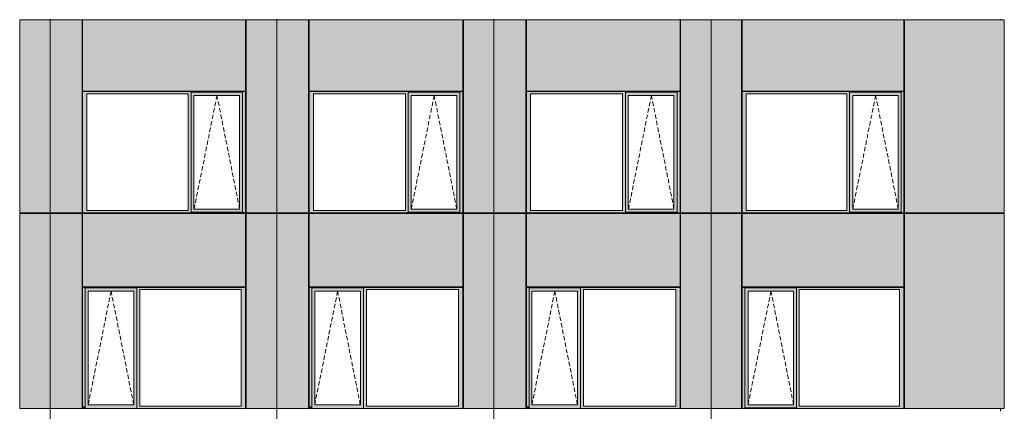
# Model space of a CAD drawing. Header units: millimetres. Extents: x 374857 to 755273, y -2664 to 302042.
# Tile 14 of 48: x 410870 to 426737, y 20353 to 26656. Entities that reach past the tile are written whole.
import ezdxf

# ---------------------------------------------------------------- set-up
doc = ezdxf.new("R2010")
doc.units = ezdxf.units.MM
doc.header["$MEASUREMENT"] = 0
doc.linetypes.add('OO_EOIAAY', pattern=[105.833361, 70.555568, -35.277793])
for name, color, linetype, lineweight in [('0_Ном._пера__1', 7, 'Continuous', 0), ('0_Ном._пера__120', 7, 'Continuous', 0), ('_0 фасадные панели-1_Ном._пера__1', 7, 'Continuous', 0), ('АР-Стены_внешние_.АР_Ном._пера__1', 7, 'Continuous', 0)]:
    doc.layers.add(name, color=color, linetype=linetype, lineweight=lineweight)
doc.layers.add('АР-Стены_внешние_.АР_Ном._пера__214', color=7, linetype='Continuous', lineweight=0, true_color=0xe2eaf1)

msp = doc.modelspace()

# ---------------------------------------------------------------- hatches: boundary and pattern name
at = {"layer": '0_Ном._пера__1', "linetype": 'Continuous', "lineweight": 0, "true_color": 0x000000}
for points in [[(411884.805, 25463.432), (411952.28, 25463.432), (413586.251, 25463.432), (413630.744, 25463.432), (413630.744, 25488.432), (414462.475, 25488.432), (414462.475, 25463.432), (414510.711, 25463.432), (414510.711, 25498.432), (411884.805, 25498.432)], [(411952.28, 23583.432), (411952.28, 25463.432), (411884.805, 25463.432), (411884.805, 23583.432)], [(413630.744, 25463.432), (413586.251, 25463.432), (413586.251, 23583.432), (413630.744, 23583.432)], [(413630.744, 25488.432), (413630.744, 25438.432), (413676.437, 25438.432), (414413.039, 25438.432), (414462.475, 25438.432), (414462.475, 25488.432)], [(413630.744, 25438.432), (413630.744, 23608.432), (413676.437, 23608.432), (413676.437, 25438.432)], [(414462.475, 25438.432), (414413.787, 25438.432), (414413.787, 23608.432), (414462.475, 23608.432)], [(414462.475, 23583.432), (414510.711, 23583.432), (414510.711, 25463.432), (414462.475, 25463.432)], [(415535.376, 25463.432), (415602.85, 25463.432), (417086.237, 25463.432), (417130.729, 25463.432), (417130.729, 25488.432), (417962.461, 25488.432), (417962.461, 25463.432), (418010.697, 25463.432), (418010.697, 25498.432), (415535.376, 25498.432)], [(415602.851, 23583.432), (415602.851, 25463.432), (415535.376, 25463.432), (415535.376, 23583.432)], [(417130.729, 25463.432), (417086.237, 25463.432), (417086.237, 23583.432), (417130.729, 23583.432)], [(417130.729, 25488.432), (417130.729, 25438.432), (417176.423, 25438.432), (417913.025, 25438.432), (417962.461, 25438.432), (417962.461, 25488.432)], [(417130.729, 25438.432), (417130.729, 23608.432), (417176.423, 23608.432), (417176.423, 25438.432)], [(417962.461, 25438.432), (417913.773, 25438.432), (417913.773, 23608.432), (417962.461, 23608.432)], [(417962.461, 23583.432), (418010.697, 23583.432), (418010.697, 25463.432), (417962.461, 25463.432)], [(419035.362, 25463.432), (419102.836, 25463.432), (420586.222, 25463.432), (420630.715, 25463.432), (420630.715, 25488.432), (421462.447, 25488.432), (421462.447, 25463.432), (421510.683, 25463.432), (421510.683, 25498.432), (419035.362, 25498.432)], [(419102.836, 23583.432), (419102.836, 25463.432), (419035.362, 25463.432), (419035.362, 23583.432)], [(420630.715, 25463.432), (420586.222, 25463.432), (420586.222, 23583.432), (420630.715, 23583.432)], [(420630.715, 25488.432), (420630.715, 25438.432), (420676.408, 25438.432), (421413.01, 25438.432), (421462.447, 25438.432), (421462.447, 25488.432)], [(420630.715, 25438.432), (420630.715, 23608.432), (420676.408, 23608.432), (420676.408, 25438.432)], [(421462.447, 25438.432), (421413.759, 25438.432), (421413.759, 23608.432), (421462.447, 23608.432)], [(421462.447, 23583.432), (421510.683, 23583.432), (421510.683, 25463.432), (421462.447, 25463.432)], [(425117.806, 25498.432), (422513.953, 25498.432), (422513.953, 25463.432), (422579.526, 25463.432), (424197.831, 25463.432), (424242.108, 25463.432), (424242.108, 25488.432), (425073.529, 25488.432), (425073.529, 25463.432), (425117.806, 25463.432)], [(422579.526, 23583.432), (422579.526, 25463.432), (422513.953, 25463.432), (422513.953, 23583.432)], [(424242.108, 25463.432), (424197.831, 25463.432), (424197.831, 23583.432), (424242.108, 23583.432)], [(424242.108, 25488.432), (424242.108, 25438.432), (424295.768, 25438.432), (425028.797, 25438.432), (425073.529, 25438.432), (425073.529, 25488.432)], [(424242.108, 25438.432), (424242.108, 23608.432), (424294.875, 23608.432), (424294.875, 25438.432)], [(425028.797, 25438.432), (425028.797, 23608.432), (425073.529, 23608.432), (425073.529, 25438.432)], [(425073.529, 23583.432), (425117.806, 23583.432), (425117.806, 25463.432), (425073.529, 25463.432)], [(411952.28, 23583.432), (411884.805, 23583.432), (411884.805, 23548.432), (414510.711, 23548.432), (414510.711, 23583.432), (414462.475, 23583.432), (414462.475, 23558.432), (413630.744, 23558.432), (413630.744, 23583.432), (413586.251, 23583.432)], [(413630.744, 23608.432), (413630.744, 23558.432), (414462.475, 23558.432), (414462.475, 23608.432), (414413.039, 23608.432), (413676.437, 23608.432)], [(415602.85, 23583.432), (415535.376, 23583.432), (415535.376, 23548.432), (418010.697, 23548.432), (418010.697, 23583.432), (417962.461, 23583.432), (417962.461, 23558.432), (417130.729, 23558.432), (417130.729, 23583.432), (417086.237, 23583.432)], [(417130.729, 23608.432), (417130.729, 23558.432), (417962.461, 23558.432), (417962.461, 23608.432), (417913.025, 23608.432), (417176.423, 23608.432)], [(419102.836, 23583.432), (419035.362, 23583.432), (419035.362, 23548.432), (421510.683, 23548.432), (421510.683, 23583.432), (421462.447, 23583.432), (421462.447, 23558.432), (420630.715, 23558.432), (420630.715, 23583.432), (420586.222, 23583.432)], [(420630.715, 23608.432), (420630.715, 23558.432), (421462.447, 23558.432), (421462.447, 23608.432), (421413.01, 23608.432), (420676.408, 23608.432)], [(422513.953, 23583.432), (422513.953, 23548.432), (425117.806, 23548.432), (425117.806, 23583.432), (425073.529, 23583.432), (425073.529, 23558.432), (424242.108, 23558.432), (424242.108, 23583.432), (424197.831, 23583.432), (422579.526, 23583.432)], [(424242.108, 23608.432), (424242.108, 23558.432), (425073.529, 23558.432), (425073.529, 23608.432), (425028.797, 23608.432), (424295.768, 23608.432)], [(414510.711, 22348.432), (411884.805, 22348.432), (411884.805, 22313.432), (411927.561, 22313.432), (411927.561, 22338.432), (412759.293, 22338.432), (412759.293, 22313.432), (412807.529, 22313.432), (414441.5, 22313.432), (414510.711, 22313.432)], [(411927.561, 20433.432), (411927.561, 22313.432), (411884.805, 22313.432), (411884.805, 20433.432)], [(411927.561, 22338.432), (411927.561, 22288.432), (411973.255, 22288.432), (412709.856, 22288.432), (412759.293, 22288.432), (412759.293, 22338.432)], [(411927.561, 22288.432), (411927.561, 20458.432), (411973.255, 20458.432), (411973.255, 22288.432)], [(412759.293, 22288.432), (412710.605, 22288.432), (412710.605, 20458.432), (412759.293, 20458.432)], [(412759.293, 22313.432), (412759.293, 20433.432), (412807.529, 20433.432), (412807.529, 22313.432)], [(414441.5, 20433.432), (414510.711, 20433.432), (414510.711, 22313.432), (414441.5, 22313.432)], [(418010.697, 22348.432), (415535.376, 22348.432), (415535.376, 22313.432), (415578.132, 22313.432), (415578.132, 22338.432), (416409.864, 22338.432), (416409.864, 22313.432), (416458.1, 22313.432), (417941.486, 22313.432), (418010.697, 22313.432)], [(415578.132, 20433.432), (415578.132, 22313.432), (415535.376, 22313.432), (415535.376, 20433.432)], [(415578.132, 22338.432), (415578.132, 22288.432), (415623.826, 22288.432), (416360.427, 22288.432), (416409.864, 22288.432), (416409.864, 22338.432)], [(415578.132, 22288.432), (415578.132, 20458.432), (415623.826, 20458.432), (415623.826, 22288.432)], [(416409.864, 22288.432), (416361.176, 22288.432), (416361.176, 20458.432), (416409.864, 20458.432)], [(416409.864, 22313.432), (416409.864, 20433.432), (416458.1, 20433.432), (416458.1, 22313.432)], [(417941.486, 20433.432), (418010.697, 20433.432), (418010.697, 22313.432), (417941.486, 22313.432)], [(421510.683, 22348.432), (419035.362, 22348.432), (419035.362, 22313.432), (419078.118, 22313.432), (419078.118, 22338.432), (419909.85, 22338.432), (419909.85, 22313.432), (419958.085, 22313.432), (421441.472, 22313.432), (421510.683, 22313.432)], [(419078.118, 20433.432), (419078.118, 22313.432), (419035.362, 22313.432), (419035.362, 20433.432)], [(419078.118, 22338.432), (419078.118, 22288.432), (419123.811, 22288.432), (419860.413, 22288.432), (419909.85, 22288.432), (419909.85, 22338.432)], [(419078.118, 22288.432), (419078.118, 20458.432), (419123.811, 20458.432), (419123.811, 22288.432)], [(419909.85, 22288.432), (419861.162, 22288.432), (419861.162, 20458.432), (419909.85, 20458.432)], [(419909.85, 22313.432), (419909.85, 20433.432), (419958.085, 20433.432), (419958.085, 22313.432)], [(421441.472, 20433.432), (421510.683, 20433.432), (421510.683, 22313.432), (421441.472, 22313.432)], [(422513.953, 22348.432), (422513.953, 22313.432), (422554.928, 22313.432), (422554.928, 22338.432), (423386.35, 22338.432), (423386.35, 22313.432), (423430.627, 22313.432), (425048.931, 22313.432), (425117.806, 22313.432), (425117.806, 22348.432)], [(422554.928, 20433.432), (422554.928, 22313.432), (422513.953, 22313.432), (422513.953, 20433.432)], [(422554.928, 22338.432), (422554.928, 22288.432), (422608.588, 22288.432), (423341.617, 22288.432), (423386.35, 22288.432), (423386.35, 22338.432)], [(422554.928, 22288.432), (422554.928, 20458.432), (422607.696, 20458.432), (422607.696, 22288.432)], [(423341.617, 20458.432), (423386.35, 20458.432), (423386.35, 22288.432), (423341.617, 22288.432)], [(423386.35, 22313.432), (423386.35, 20433.432), (423430.627, 20433.432), (423430.627, 22313.432)], [(425048.931, 20433.432), (425117.806, 20433.432), (425117.806, 22313.432), (425048.931, 22313.432)], [(411884.805, 20433.432), (411884.805, 20398.432), (411893.256, 20398.432), (411927.561, 20398.432), (411927.561, 20433.432)], [(411927.561, 20458.432), (411927.561, 20398.432), (412759.293, 20398.432), (412759.293, 20458.432), (412709.856, 20458.432), (411973.255, 20458.432)], [(412759.293, 20433.432), (412759.293, 20398.432), (414500.836, 20398.432), (414510.711, 20398.432), (414510.711, 20433.432), (414441.5, 20433.432), (412807.529, 20433.432)], [(415535.376, 20433.432), (415535.376, 20398.432), (415543.827, 20398.432), (415578.132, 20398.432), (415578.132, 20433.432)], [(415578.132, 20458.432), (415578.132, 20398.432), (416409.864, 20398.432), (416409.864, 20458.432), (416360.427, 20458.432), (415623.826, 20458.432)], [(416409.864, 20433.432), (416409.864, 20398.432), (418000.822, 20398.432), (418010.697, 20398.432), (418010.697, 20433.432), (417941.486, 20433.432), (416458.1, 20433.432)], [(419035.362, 20433.432), (419035.362, 20398.432), (419043.813, 20398.432), (419078.118, 20398.432), (419078.118, 20433.432)], [(419078.118, 20458.432), (419078.118, 20398.432), (419909.85, 20398.432), (419909.85, 20458.432), (419860.413, 20458.432), (419123.811, 20458.432)], [(419909.85, 20433.432), (419909.85, 20398.432), (421500.807, 20398.432), (421510.683, 20398.432), (421510.683, 20433.432), (421441.472, 20433.432), (419958.085, 20433.432)], [(422513.953, 20398.432), (425117.806, 20398.432), (425117.806, 20433.432), (425048.931, 20433.432), (423430.627, 20433.432), (423386.35, 20433.432), (423386.35, 20408.432), (422554.928, 20408.432), (422554.928, 20433.432), (422513.953, 20433.432)], [(422554.928, 20408.432), (423386.35, 20408.432), (423386.35, 20458.432), (423341.617, 20458.432), (422608.588, 20458.432), (422554.928, 20458.432)]]:
    msp.add_hatch(color=18, dxfattribs=at).paths.add_polyline_path(points)
at = {"layer": 'АР-Стены_внешние_.АР_Ном._пера__214', "linetype": 'Continuous', "lineweight": 0, "true_color": 0xe5e8eb}
for points in [[(410870.14, 26653.439), (410870.14, 23548.432), (411361.89, 23548.432), (411361.89, 26653.439)], [(411361.89, 26653.439), (411361.89, 23548.432), (411874.809, 23548.432), (411874.809, 26653.439)], [(411884.805, 25508.432), (414510.71, 25508.432), (414510.71, 26653.439), (411884.805, 26653.439)], [(414520.711, 26653.439), (414520.711, 23548.432), (415012.461, 23548.432), (415012.461, 26653.439)], [(415012.461, 26653.439), (415012.461, 23548.432), (415525.38, 23548.432), (415525.38, 26653.439)], [(415535.376, 25508.432), (418010.696, 25508.432), (418010.696, 26653.439), (415535.376, 26653.439)], [(418020.697, 26653.439), (418020.697, 23548.432), (418512.447, 23548.432), (418512.447, 26653.439)], [(418512.446, 23548.432), (418677.667, 23548.432), (418677.667, 26653.439), (418512.446, 26653.439)], [(418677.667, 26653.439), (418677.667, 23548.432), (419025.366, 23548.432), (419025.366, 26653.439)], [(419035.362, 25508.432), (421510.682, 25508.432), (421510.682, 26653.439), (419035.362, 26653.439)], [(421520.683, 26653.439), (421520.683, 23548.432), (422010.696, 23548.432), (422010.696, 26653.439)], [(422010.696, 26653.439), (422010.696, 23548.432), (422503.953, 23548.432), (422503.953, 26653.439)], [(422513.953, 25508.432), (425117.806, 25508.432), (425117.806, 26653.439), (422513.953, 26653.439)], [(426736.73, 23548.432), (426736.73, 26653.439), (425127.806, 26653.439), (425127.806, 23548.432)], [(410870.14, 23538.355), (410870.14, 20398.432), (411361.89, 20398.432), (411361.89, 23538.355)], [(411361.89, 23538.355), (411361.89, 20398.432), (411874.805, 20398.432), (411874.805, 23538.355)], [(414510.71, 23538.432), (411884.805, 23538.432), (411884.805, 22358.432), (414510.71, 22358.432)], [(414520.711, 23538.355), (414520.711, 20398.432), (415012.461, 20398.432), (415012.461, 23538.355)], [(415012.461, 23538.355), (415012.461, 20398.432), (415525.376, 20398.432), (415525.376, 23538.355)], [(418010.696, 23538.432), (415535.376, 23538.432), (415535.376, 22358.432), (418010.696, 22358.432)], [(418020.697, 23538.355), (418020.697, 20398.432), (418512.447, 20398.432), (418512.447, 23538.355)], [(418512.446, 23538.355), (418512.446, 20398.432), (419025.362, 20398.432), (419025.362, 23538.355)], [(421510.682, 23538.432), (419035.362, 23538.432), (419035.362, 22358.432), (421510.682, 22358.432)], [(421520.683, 23538.355), (421520.683, 20398.432), (422010.696, 20398.432), (422010.696, 23538.355)], [(422503.953, 23538.355), (422010.696, 23538.355), (422010.696, 20398.432), (422503.953, 20398.432)], [(425117.806, 23538.432), (422513.953, 23538.432), (422513.953, 22358.432), (425117.806, 22358.432)], [(426736.73, 20398.432), (426736.73, 23538.355), (425127.806, 23538.355), (425127.806, 20398.432)]]:
    msp.add_hatch(color=254, dxfattribs=at).paths.add_polyline_path(points)

# ---------------------------------------------------------------- linework, layer by layer
at = {"layer": '0_Ном._пера__120', "color": 7, "linetype": 'OO_EOIAAY', "lineweight": 0}
for p, q in [((414049.563, 25438.432), (413680.543, 23608.432)), ((414413.787, 23608.432), (414049.563, 25438.432)), ((417549.549, 25438.432), (417180.528, 23608.432)), ((417913.773, 23608.432), (417549.549, 25438.432)), ((421049.535, 25438.432), (420680.514, 23608.432)), ((421413.759, 23608.432), (421049.535, 25438.432)), ((424663.68, 25438.432), (424294.659, 23608.432)), ((425027.904, 23608.432), (424663.68, 25438.432)), ((412343.024, 22288.432), (411974.003, 20458.432)), ((412707.248, 20458.432), (412343.024, 22288.432)), ((415993.595, 22288.432), (415624.574, 20458.432)), ((416357.819, 20458.432), (415993.595, 22288.432)), ((419493.581, 22288.432), (419124.56, 20458.432)), ((419857.805, 20458.432), (419493.581, 22288.432)), ((422976.716, 22288.432), (422607.696, 20458.432)), ((423340.94, 20458.432), (422976.716, 22288.432))]:
    msp.add_line(p, q, dxfattribs=at)
at = {"layer": '_0 фасадные панели-1_Ном._пера__1', "color": 7, "linetype": 'Continuous', "lineweight": 0}
for p, q in [((411361.89, 26653.439), (410870.14, 26653.439)), ((410870.143, 23548.432), (410870.143, 26653.439)), ((411361.89, 26653.439), (410870.145, 26653.439)), ((411361.89, 23548.432), (411361.89, 26653.439)), ((411874.809, 26653.439), (411361.89, 26653.439)), ((411361.89, 26653.439), (411361.89, 23548.432)), ((411874.805, 26653.439), (411361.89, 26653.439)), ((411884.805, 25508.432), (411884.805, 26653.439)), ((414510.711, 26653.439), (411884.805, 26653.439)), ((414510.71, 26653.439), (411884.805, 26653.439)), ((414510.71, 25508.432), (414510.71, 26653.439)), ((415012.461, 26653.439), (414520.711, 26653.439)), ((414520.714, 23548.432), (414520.714, 26653.439)), ((415012.461, 26653.439), (414520.716, 26653.439)), ((415012.46, 23548.432), (415012.46, 26653.439)), ((415525.38, 26653.439), (415012.461, 26653.439)), ((415012.461, 26653.439), (415012.461, 23548.432)), ((415525.376, 26653.439), (415012.461, 26653.439)), ((415535.376, 25508.432), (415535.376, 26653.439)), ((418010.697, 26653.439), (415535.376, 26653.439)), ((418010.696, 26653.439), (415535.376, 26653.439)), ((418010.696, 25508.432), (418010.696, 26653.439)), ((418512.447, 26653.439), (418020.697, 26653.439)), ((418020.7, 23548.432), (418020.7, 26653.439)), ((418512.447, 26653.439), (418020.701, 26653.439)), ((418512.446, 23548.432), (418512.446, 26653.439)), ((419025.362, 26653.439), (418512.446, 26653.439)), ((419025.366, 26653.439), (418512.447, 26653.439)), ((418512.447, 26653.439), (418512.447, 23548.432)), ((419035.362, 25508.432), (419035.362, 26653.439)), ((421510.683, 26653.439), (419035.362, 26653.439)), ((421510.682, 26653.439), (419035.362, 26653.439)), ((421510.682, 25508.432), (421510.682, 26653.439)), ((422012.433, 26653.439), (421520.683, 26653.439)), ((421520.685, 23548.432), (421520.685, 26653.439)), ((422010.696, 26653.439), (421520.687, 26653.439)), ((422503.953, 26653.439), (422010.696, 26653.439)), ((422012.433, 26653.439), (422012.433, 23548.432)), ((422503.953, 26653.439), (422012.433, 26653.439)), ((422513.953, 26653.439), (422513.953, 25508.432)), ((425117.806, 26653.439), (422513.953, 26653.439)), ((422513.953, 26653.439), (425117.806, 26653.439)), ((425117.806, 25508.432), (425117.806, 26653.439)), ((426736.73, 26653.439), (425127.806, 26653.439)), ((425127.806, 25498.432), (425127.806, 26653.439)), ((426736.73, 26653.439), (425127.806, 26653.439)), ((426736.73, 23548.432), (426736.73, 26653.439)), ((425117.806, 23548.432), (425117.806, 25498.432)), ((425127.806, 23548.432), (425127.806, 25498.432)), ((411361.89, 23548.432), (410870.14, 23548.432)), ((411360.154, 23538.432), (410870.14, 23538.432)), ((411874.809, 23548.432), (411361.89, 23548.432)), ((411874.805, 23538.432), (411361.89, 23538.432)), ((411361.89, 20398.432), (411361.89, 23538.355)), ((411361.89, 23538.355), (411361.89, 20398.432)), ((414510.711, 23538.432), (411884.805, 23538.432)), ((411884.805, 22358.432), (411884.805, 23538.432)), ((414503.225, 23548.432), (414510.71, 23548.432)), ((414510.71, 22358.432), (414510.71, 23538.432)), ((415012.461, 23548.432), (414520.711, 23548.432)), ((415010.724, 23538.432), (414520.711, 23538.432)), ((415525.38, 23548.432), (415012.46, 23548.432)), ((415012.46, 20398.432), (415012.46, 23538.355)), ((415525.376, 23538.432), (415012.461, 23538.432)), ((415012.461, 23538.355), (415012.461, 20398.432)), ((418010.697, 23538.432), (415535.376, 23538.432)), ((415535.376, 22358.432), (415535.376, 23538.432)), ((418003.21, 23548.432), (418010.696, 23548.432)), ((418010.696, 22358.432), (418010.696, 23538.432)), ((418512.447, 23548.432), (418020.697, 23548.432)), ((418510.71, 23538.432), (418020.697, 23538.432)), ((419025.366, 23548.432), (418512.446, 23548.432)), ((419025.362, 23538.432), (418512.446, 23538.432)), ((418512.446, 20398.432), (418512.446, 23538.355)), ((418512.447, 23538.355), (418512.447, 20398.432)), ((421510.683, 23538.432), (419035.362, 23538.432)), ((419035.362, 22358.432), (419035.362, 23538.432)), ((421503.196, 23548.432), (421510.682, 23548.432)), ((421510.682, 22358.432), (421510.682, 23538.432)), ((422010.696, 23548.432), (421520.683, 23548.432)), ((422010.696, 23538.432), (421520.683, 23538.432)), ((422503.953, 23548.432), (422010.696, 23548.432)), ((422503.953, 23538.432), (422010.696, 23538.432)), ((422012.433, 23538.355), (422012.433, 20398.432)), ((422503.953, 22348.432), (422503.953, 23538.355)), ((425117.806, 23538.432), (422513.953, 23538.432)), ((422513.953, 22358.432), (422513.953, 23538.432)), ((425117.806, 22358.432), (425117.806, 23538.432)), ((426736.73, 23548.432), (425127.806, 23548.432)), ((426736.73, 23538.432), (425127.806, 23538.432)), ((425127.806, 22348.432), (425127.806, 23538.355)), ((426736.73, 20398.432), (426736.73, 23538.355)), ((425117.806, 20398.432), (425117.806, 22348.432)), ((425127.806, 20398.432), (425127.806, 22348.432)), ((411361.89, 20398.432), (410870.14, 20398.432)), ((411361.89, 20398.432), (410870.145, 20398.432)), ((411874.461, 20398.432), (411361.89, 20398.432)), ((411874.805, 20398.432), (411361.89, 20398.432)), ((411361.89, 20353.432), (411361.89, 17248.425)), ((414500.836, 20398.432), (411884.805, 20398.432)), ((414510.71, 20398.243), (411884.805, 20398.243)), ((414503.225, 20398.432), (414510.71, 20398.432)), ((415012.46, 20398.432), (414520.711, 20398.432)), ((415012.461, 20398.432), (414520.716, 20398.432)), ((415525.032, 20398.432), (415012.46, 20398.432)), ((415525.376, 20398.432), (415012.461, 20398.432)), ((415012.461, 20353.432), (415012.461, 17248.425)), ((418000.822, 20398.432), (415535.376, 20398.432)), ((418010.696, 20398.243), (415535.376, 20398.243)), ((418003.21, 20398.432), (418010.696, 20398.432)), ((418512.446, 20398.432), (418020.697, 20398.432)), ((418512.447, 20398.432), (418020.701, 20398.432)), ((418676.432, 20398.432), (418512.446, 20398.432)), ((419025.362, 20398.432), (418512.446, 20398.432)), ((418512.447, 20353.432), (418512.447, 17248.425)), ((419025.018, 20398.432), (418676.432, 20398.432)), ((421500.807, 20398.432), (419035.362, 20398.432)), ((421510.682, 20398.243), (419035.362, 20398.243)), ((421503.196, 20398.432), (421510.682, 20398.432)), ((422010.696, 20398.432), (421520.683, 20398.432)), ((422009.462, 20398.432), (421520.687, 20398.432)), ((422503.953, 20398.432), (422009.462, 20398.432)), ((422503.953, 20398.432), (422010.696, 20398.432)), ((422012.433, 20353.432), (422012.433, 17248.425)), ((425117.806, 20398.432), (422513.953, 20398.432)), ((426735.496, 20398.432), (425127.806, 20398.432)), ((426736.73, 20398.432), (425127.806, 20398.432))]:
    msp.add_line(p, q, dxfattribs=at)
at = {"layer": 'АР-Стены_внешние_.АР_Ном._пера__1', "color": 7, "linetype": 'Continuous', "lineweight": 0}
for p, q in [((411361.89, 26663.439), (411361.89, 26653.439)), ((415012.461, 26653.439), (415012.461, 26663.439)), ((418512.447, 26653.439), (418512.447, 26663.439)), ((426673.707, 26653.439), (426673.707, 26663.439)), ((411874.809, 23548.432), (411874.809, 26653.439)), ((415525.38, 23548.432), (415525.38, 26653.439)), ((419025.366, 23548.432), (419025.366, 26653.439)), ((422503.953, 23548.432), (422503.953, 26653.439)), ((411884.805, 25508.432), (414510.71, 25508.432)), ((411884.805, 25463.432), (411884.805, 25498.432)), ((411884.805, 25498.432), (414510.711, 25498.432)), ((411884.805, 23583.432), (411884.805, 25463.432)), ((411952.28, 25463.432), (411952.28, 23583.432)), ((413586.251, 25463.432), (411952.28, 25463.432)), ((413586.251, 23583.432), (413586.251, 25463.432)), ((414462.475, 25488.432), (413630.744, 25488.432)), ((413630.744, 25488.432), (413630.744, 25463.432)), ((413630.744, 25463.432), (413630.744, 23583.432)), ((413676.437, 25438.432), (413676.437, 23608.432)), ((413677.186, 25438.432), (413676.437, 25438.432)), ((413677.186, 25438.432), (414413.787, 25438.432)), ((414413.787, 25438.432), (414413.787, 23608.432)), ((414462.475, 25488.432), (414462.475, 25438.432)), ((414462.475, 25438.432), (414462.475, 23608.432)), ((414510.711, 25498.432), (414510.711, 25463.432)), ((414510.711, 25463.432), (414510.711, 23583.432)), ((415535.376, 25508.432), (418010.696, 25508.432)), ((415535.376, 25463.432), (415535.376, 25498.432)), ((415535.376, 25498.432), (418010.697, 25498.432)), ((415535.376, 23583.432), (415535.376, 25463.432)), ((415602.851, 25463.432), (415602.851, 23583.432)), ((417086.237, 25463.432), (415602.851, 25463.432)), ((417086.237, 23583.432), (417086.237, 25463.432)), ((417962.461, 25488.432), (417130.729, 25488.432)), ((417130.729, 25488.432), (417130.729, 25463.432)), ((417130.729, 25463.432), (417130.729, 23583.432)), ((417176.423, 25438.432), (417176.423, 23608.432)), ((417177.171, 25438.432), (417176.423, 25438.432)), ((417177.171, 25438.432), (417913.773, 25438.432)), ((417913.773, 25438.432), (417913.773, 23608.432)), ((417962.461, 25488.432), (417962.461, 25438.432)), ((417962.461, 25438.432), (417962.461, 23608.432)), ((418010.697, 25498.432), (418010.697, 25463.432)), ((418010.697, 25463.432), (418010.697, 23583.432)), ((419035.362, 25508.432), (421510.682, 25508.432)), ((419035.362, 25463.432), (419035.362, 25498.432)), ((419035.362, 25498.432), (421510.683, 25498.432)), ((419035.362, 23583.432), (419035.362, 25463.432)), ((419102.836, 25463.432), (419102.836, 23583.432)), ((420586.222, 25463.432), (419102.836, 25463.432)), ((420586.222, 23583.432), (420586.222, 25463.432)), ((421462.447, 25488.432), (420630.715, 25488.432)), ((420630.715, 25488.432), (420630.715, 25463.432)), ((420630.715, 25463.432), (420630.715, 23583.432)), ((420676.408, 25438.432), (420676.408, 23608.432)), ((420677.157, 25438.432), (420676.408, 25438.432)), ((420677.157, 25438.432), (421413.759, 25438.432)), ((421413.759, 25438.432), (421413.759, 23608.432)), ((421462.447, 25488.432), (421462.447, 25438.432)), ((421462.447, 25438.432), (421462.447, 23608.432)), ((421510.683, 25498.432), (421510.683, 25463.432)), ((421510.683, 25463.432), (421510.683, 23583.432)), ((422513.953, 25508.432), (425117.806, 25508.432)), ((422513.953, 23548.432), (422513.953, 25498.432)), ((422513.953, 25498.432), (425117.806, 25498.432)), ((422579.526, 25463.432), (422579.526, 23583.432)), ((424197.831, 25463.432), (422579.526, 25463.432)), ((424197.831, 23583.432), (424197.831, 25463.432)), ((424242.108, 25488.432), (424242.108, 23583.432)), ((425073.529, 25488.432), (424242.108, 25488.432)), ((424242.108, 25488.432), (424242.108, 25463.432)), ((424294.875, 23608.432), (424294.875, 25438.432)), ((424294.875, 25438.432), (425027.904, 25438.432)), ((425028.797, 25438.432), (425027.904, 25438.432)), ((425028.797, 23608.432), (425028.797, 25438.432)), ((425073.529, 25463.432), (425073.529, 25488.432)), ((425073.529, 25463.432), (425073.529, 23583.432)), ((410870.14, 20398.432), (410870.14, 23538.355)), ((411361.89, 23548.432), (411361.89, 23538.355)), ((411361.89, 23538.355), (411361.89, 23548.432)), ((411874.805, 23538.355), (411874.805, 20398.432)), ((411884.805, 23548.432), (411884.805, 23583.432)), ((414510.711, 23548.432), (411884.805, 23548.432)), ((411952.28, 23583.432), (413586.251, 23583.432)), ((413630.744, 23583.432), (413630.744, 23558.432)), ((413630.744, 23558.432), (414462.475, 23558.432)), ((413676.437, 23608.432), (413677.186, 23608.432)), ((414413.787, 23608.432), (413677.186, 23608.432)), ((414462.475, 23608.432), (414462.475, 23558.432)), ((414510.711, 23583.432), (414510.711, 23548.432)), ((414520.711, 20398.432), (414520.711, 23538.355)), ((415012.38, 23538.355), (415012.38, 23548.432)), ((415012.46, 23548.432), (415012.46, 23538.355)), ((415012.461, 23538.355), (415012.461, 23548.432)), ((415525.376, 23538.355), (415525.376, 20398.432)), ((415535.376, 23548.432), (415535.376, 23583.432)), ((418010.697, 23548.432), (415535.376, 23548.432)), ((415602.851, 23583.432), (417086.237, 23583.432)), ((417130.729, 23583.432), (417130.729, 23558.432)), ((417130.729, 23558.432), (417962.461, 23558.432)), ((417176.423, 23608.432), (417177.171, 23608.432)), ((417913.773, 23608.432), (417177.171, 23608.432)), ((417962.461, 23608.432), (417962.461, 23558.432)), ((418010.697, 23583.432), (418010.697, 23548.432)), ((418020.697, 20398.432), (418020.697, 23538.355)), ((418512.446, 23548.432), (418512.446, 23538.355)), ((418512.447, 23538.355), (418512.447, 23548.432)), ((419025.362, 23538.355), (419025.362, 20398.432)), ((419035.362, 23548.432), (419035.362, 23583.432)), ((421510.683, 23548.432), (419035.362, 23548.432)), ((419102.836, 23583.432), (420586.222, 23583.432)), ((420630.715, 23583.432), (420630.715, 23558.432)), ((420630.715, 23558.432), (421462.447, 23558.432)), ((420676.408, 23608.432), (420677.157, 23608.432)), ((421413.759, 23608.432), (420677.157, 23608.432)), ((421462.447, 23608.432), (421462.447, 23558.432)), ((421510.683, 23583.432), (421510.683, 23548.432)), ((421520.683, 20398.432), (421520.683, 23538.355)), ((422012.433, 23538.355), (422012.433, 23548.432)), ((425117.806, 23548.432), (422513.953, 23548.432)), ((422579.526, 23583.432), (424197.831, 23583.432)), ((424242.108, 23583.432), (424242.108, 23558.432)), ((424242.108, 23558.432), (425073.529, 23558.432)), ((425027.904, 23608.432), (424294.875, 23608.432)), ((425027.904, 23608.432), (425028.797, 23608.432)), ((425073.529, 23583.432), (425073.529, 23558.432)), ((426673.707, 23538.355), (426673.707, 23548.432)), ((414510.71, 22358.432), (411884.805, 22358.432)), ((414510.711, 22348.432), (411884.805, 22348.432)), ((411884.805, 22348.432), (411884.805, 22313.432)), ((411884.805, 22313.432), (411884.805, 20433.432)), ((411927.561, 22338.432), (412759.293, 22338.432)), ((411927.561, 22313.432), (411927.561, 22338.432)), ((411927.561, 22313.432), (411927.561, 20433.432)), ((411973.255, 20458.432), (411973.255, 22288.432)), ((411973.255, 22288.432), (411974.003, 22288.432)), ((412710.605, 22288.432), (411974.003, 22288.432)), ((412710.605, 20458.432), (412710.605, 22288.432)), ((412759.293, 22288.432), (412759.293, 22338.432)), ((412759.293, 20458.432), (412759.293, 22288.432)), ((412807.529, 20433.432), (412807.529, 22313.432)), ((412807.529, 22313.432), (414441.5, 22313.432)), ((414441.5, 22313.432), (414441.5, 20433.432)), ((414510.711, 22313.432), (414510.711, 22348.432)), ((414510.711, 20433.432), (414510.711, 22313.432)), ((418010.696, 22358.432), (415535.376, 22358.432)), ((418010.697, 22348.432), (415535.376, 22348.432)), ((415535.376, 22348.432), (415535.376, 22313.432)), ((415535.376, 22313.432), (415535.376, 20433.432)), ((415578.132, 22338.432), (416409.864, 22338.432)), ((415578.132, 22313.432), (415578.132, 22338.432)), ((415578.132, 22313.432), (415578.132, 20433.432)), ((415623.826, 20458.432), (415623.826, 22288.432)), ((415623.826, 22288.432), (415624.574, 22288.432)), ((416361.176, 22288.432), (415624.574, 22288.432)), ((416361.176, 20458.432), (416361.176, 22288.432)), ((416409.864, 22288.432), (416409.864, 22338.432)), ((416409.864, 20458.432), (416409.864, 22288.432)), ((416458.1, 20433.432), (416458.1, 22313.432)), ((416458.1, 22313.432), (417941.486, 22313.432)), ((417941.486, 22313.432), (417941.486, 20433.432)), ((418010.697, 22313.432), (418010.697, 22348.432)), ((418010.697, 20433.432), (418010.697, 22313.432)), ((421510.682, 22358.432), (419035.362, 22358.432)), ((421510.683, 22348.432), (419035.362, 22348.432)), ((419035.362, 22348.432), (419035.362, 22313.432)), ((419035.362, 22313.432), (419035.362, 20433.432)), ((419078.118, 22338.432), (419909.85, 22338.432)), ((419078.118, 22313.432), (419078.118, 22338.432)), ((419078.118, 22313.432), (419078.118, 20433.432)), ((419123.811, 20458.432), (419123.811, 22288.432)), ((419123.811, 22288.432), (419124.56, 22288.432)), ((419861.162, 22288.432), (419124.56, 22288.432)), ((419861.162, 20458.432), (419861.162, 22288.432)), ((419909.85, 22288.432), (419909.85, 22338.432)), ((419909.85, 20458.432), (419909.85, 22288.432)), ((419958.085, 20433.432), (419958.085, 22313.432)), ((419958.085, 22313.432), (421441.472, 22313.432)), ((421441.472, 22313.432), (421441.472, 20433.432)), ((421510.683, 22313.432), (421510.683, 22348.432)), ((421510.683, 20433.432), (421510.683, 22313.432)), ((422503.953, 22348.432), (422503.953, 20398.432)), ((425117.806, 22358.432), (422513.953, 22358.432)), ((425117.806, 22348.432), (422513.953, 22348.432)), ((422513.953, 22348.432), (422513.953, 20398.432)), ((422554.928, 22338.432), (422554.928, 20433.432)), ((422554.928, 22338.432), (423386.35, 22338.432)), ((422554.928, 22313.432), (422554.928, 22338.432)), ((423340.724, 22288.432), (422607.696, 22288.432)), ((422607.696, 22288.432), (422607.696, 20458.432)), ((423340.724, 22288.432), (423341.617, 22288.432)), ((423341.617, 22288.432), (423341.617, 20458.432)), ((423386.35, 22338.432), (423386.35, 22313.432)), ((423386.35, 22313.432), (423386.35, 20433.432)), ((423430.627, 20433.432), (423430.627, 22313.432)), ((423430.627, 22313.432), (425048.931, 22313.432)), ((425048.931, 22313.432), (425048.931, 20433.432)), ((425117.806, 22348.432), (425117.806, 22348.432)), ((411361.89, 20398.432), (411361.89, 20353.432)), ((411361.89, 20353.432), (411361.89, 20398.432)), ((411884.805, 20433.432), (411884.805, 20398.432)), ((411927.561, 20433.432), (411927.561, 20398.432)), ((411974.003, 20458.432), (411973.255, 20458.432)), ((411974.003, 20458.432), (412710.605, 20458.432)), ((412759.293, 20398.432), (412759.293, 20458.432)), ((414441.5, 20433.432), (412807.529, 20433.432)), ((414470.993, 20398.432), (414510.711, 20398.432)), ((414510.711, 20398.432), (414510.711, 20433.432)), ((415012.46, 20398.432), (415012.46, 20353.432)), ((415012.461, 20353.432), (415012.461, 20398.432)), ((415535.376, 20433.432), (415535.376, 20398.432)), ((415578.132, 20433.432), (415578.132, 20398.432)), ((415624.574, 20458.432), (415623.826, 20458.432)), ((415624.574, 20458.432), (416361.176, 20458.432)), ((416409.864, 20398.432), (416409.864, 20458.432)), ((417941.486, 20433.432), (416458.1, 20433.432)), ((417970.979, 20398.432), (418010.697, 20398.432)), ((418010.697, 20398.432), (418010.697, 20433.432)), ((418512.446, 20398.432), (418512.446, 20353.432)), ((418512.447, 20353.432), (418512.447, 20398.432)), ((418512.447, 20398.432), (418512.447, 20393.504)), ((419035.362, 20433.432), (419035.362, 20398.432)), ((419078.118, 20433.432), (419078.118, 20398.432)), ((419124.56, 20458.432), (419123.811, 20458.432)), ((419124.56, 20458.432), (419861.162, 20458.432)), ((419909.85, 20398.432), (419909.85, 20458.432)), ((421441.472, 20433.432), (419958.085, 20433.432)), ((421470.965, 20398.432), (421510.683, 20398.432)), ((421510.683, 20398.432), (421510.683, 20433.432)), ((422012.433, 20353.432), (422012.433, 20398.432)), ((422012.433, 20393.504), (422012.433, 20398.432)), ((422513.953, 20398.432), (425107.966, 20398.432)), ((422554.928, 20433.432), (422554.928, 20408.432)), ((423386.35, 20408.432), (422554.928, 20408.432)), ((422607.696, 20458.432), (423340.724, 20458.432)), ((423341.617, 20458.432), (423340.724, 20458.432)), ((423386.35, 20433.432), (423386.35, 20413.007)), ((423386.35, 20413.007), (423386.35, 20408.432)), ((425048.931, 20433.432), (423430.627, 20433.432)), ((425107.966, 20398.432), (425117.806, 20398.432)), ((426673.707, 20353.432), (426673.707, 20398.432))]:
    msp.add_line(p, q, dxfattribs=at)

doc.saveas('drawing.dxf')
